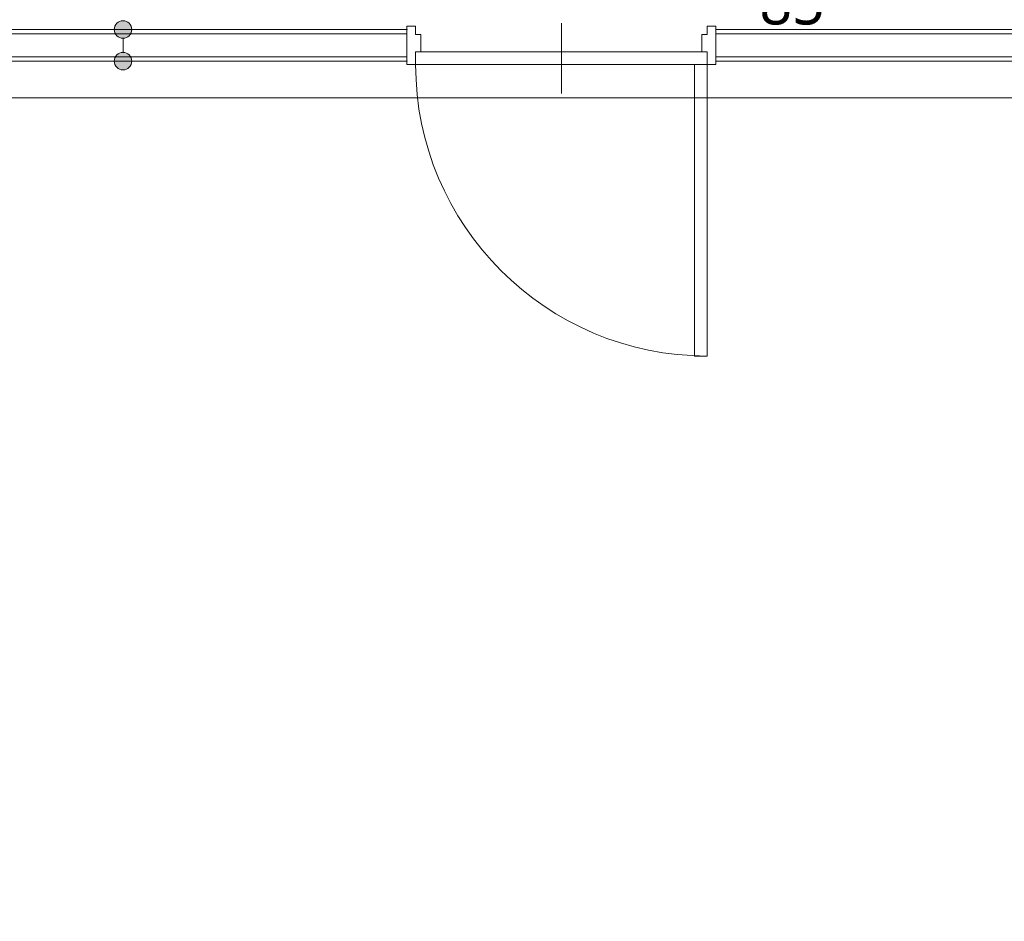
# Model space of a CAD drawing. Header units: millimetres. Extents: x 0 to 841, y 0 to 1188.
# Tile 74 of 98: x 595 to 651, y 990 to 1041. Entities that reach past the tile are written whole.
import ezdxf
from ezdxf.xclip import XClip

# ---------------------------------------------------------------- set-up
doc = ezdxf.new("R2010")
doc.units = ezdxf.units.MM
doc.header["$MEASUREMENT"] = 0
doc.header["$XCLIPFRAME"] = 0
doc.linetypes.add('Wipeout_Contour', pattern=[1000, 0, -1000])
for name, color, linetype, lineweight in [('Archicadドア_ペン_番号__23', 7, 'Continuous', 15), ('壁-間仕切り_ペン_番号__141', 7, 'Continuous', 15), ('室名.★_ペン_番号__46', 7, 'Continuous', 13), ('寸法_ペン_番号__45', 7, 'Continuous', 13), ('寸法_ペン_番号__46', 7, 'Continuous', 13)]:
    doc.layers.add(name, color=color, linetype=linetype, lineweight=lineweight)
for name, color, linetype, lineweight, true_color in [('Archicadドア_ペン_番号__63', 251, 'Continuous', 5, 0x6a6a6a), ('壁-間仕切り_ペン_番号__161', 251, 'Continuous', 5, 0x6a6a6a), ('寸法_ペン_番号__85', 251, 'Continuous', 5, 0x6a6a6a), ('断面図_ペン_番号__85', 251, 'Continuous', 5, 0x6a6a6a)]:
    doc.layers.add(name, color=color, linetype=linetype, lineweight=lineweight, true_color=true_color)
for name, color, linetype in [('壁-間仕切り', 7, 'Continuous'), ('寸法', 7, 'Continuous'), ('床', 7, 'Continuous')]:
    doc.layers.add(name, color=color, linetype=linetype)
doc.styles.add('GENERATED_STYLE_1', font='meiryo.ttc')

# ---------------------------------------------------------------- blocks, each defined once
blk = doc.blocks.new('図面_6_6', base_point=(598.263, 1001.922))
at = {"color": 254, "linetype": 'Wipeout_Contour', "lineweight": 0, "ltscale": 22881.22973}
blk.add_wipeout([(488.263, 926.959), (582.263, 926.959), (724.263, 926.959), (724.263, 969.859), (709.263, 969.859), (709.263, 976.959), (724.263, 976.959), (724.263, 1021.959), (686.663, 1021.959), (686.663, 1062.859), (655.963, 1062.859), (655.963, 1094.959), (636.763, 1094.959), (636.763, 1078.959), (614.963, 1078.959), (614.963, 1061.059), (582.263, 1061.059), (582.263, 991.959), (488.263, 991.959)], dxfattribs=at).dxf.layer = '床'
at = {"layer": 'Archicadドア_ペン_番号__23', "color": 7, "linetype": 'Continuous', "lineweight": 15}
for p, q in [((617.763, 1040.579), (617.763, 1041.059)), ((634.363, 1040.579), (634.363, 1041.059)), ((618.063, 1040.579), (617.763, 1040.579)), ((618.063, 1039.579), (618.063, 1040.579)), ((634.063, 1039.579), (634.063, 1040.579)), ((634.063, 1040.579), (634.363, 1040.579)), ((617.763, 1038.859), (617.763, 1039.579)), ((617.763, 1039.579), (618.063, 1039.579)), ((617.763, 1039.579), (634.363, 1039.579)), ((617.763, 1038.859), (617.763, 1039.579)), ((634.363, 1039.579), (634.063, 1039.579)), ((634.363, 1038.859), (634.363, 1039.579)), ((634.363, 1039.579), (634.363, 1038.859)), ((634.363, 1038.859), (617.763, 1038.859))]:
    blk.add_line(p, q, dxfattribs=at)
at = {"layer": 'Archicadドア_ペン_番号__63', "color": 251, "linetype": 'Continuous', "lineweight": 5, "true_color": 0x6a6a6a}
for p, q in [((626.063, 1037.219), (626.063, 1041.219)), ((633.643, 1022.259), (633.643, 1038.859)), ((633.643, 1038.859), (634.363, 1038.859)), ((634.363, 1038.859), (634.363, 1022.259)), ((634.363, 1022.259), (633.643, 1022.259))]:
    blk.add_line(p, q, dxfattribs=at)
blk.add_arc((634.363, 1038.859), 16.6, 180, 270, dxfattribs=at)
at = {"layer": '断面図_ペン_番号__85', "color": 251, "linetype": 'Continuous', "lineweight": 5, "true_color": 0x6a6a6a}
blk.add_line((585.763, 1036.959), (766.763, 1036.959), dxfattribs=at)
at = {"color": 254, "linetype": 'Wipeout_Contour', "lineweight": 0, "ltscale": 4807.74658}
blk.add_wipeout([(584.963, 1040.859), (584.963, 1040.609), (617.263, 1040.609), (617.263, 1040.859)], dxfattribs=at).dxf.layer = '壁-間仕切り'
at = {"color": 254, "linetype": 'Wipeout_Contour', "lineweight": 0, "ltscale": 4929.876158}
blk.add_wipeout([(634.863, 1040.859), (634.863, 1040.609), (684.863, 1040.609), (684.863, 1040.859)], dxfattribs=at).dxf.layer = '壁-間仕切り'
at = {"color": 254, "linetype": 'Wipeout_Contour', "lineweight": 0, "ltscale": 4802.378868}
blk.add_wipeout([(584.963, 1039.309), (584.963, 1039.059), (617.263, 1039.059), (617.263, 1039.309)], dxfattribs=at).dxf.layer = '壁-間仕切り'
at = {"color": 254, "linetype": 'Wipeout_Contour', "lineweight": 0, "ltscale": 4903.617819}
blk.add_wipeout([(634.863, 1039.309), (634.863, 1039.059), (665.563, 1039.059), (665.563, 1039.309)], dxfattribs=at).dxf.layer = '壁-間仕切り'
at = {"layer": 'Archicadドア_ペン_番号__23', "color": 7, "linetype": 'Continuous', "lineweight": 15}
for p, q in [((617.763, 1041.059), (617.263, 1041.059)), ((634.363, 1041.059), (634.863, 1041.059)), ((617.263, 1038.859), (617.763, 1038.859)), ((634.863, 1038.859), (634.363, 1038.859))]:
    blk.add_line(p, q, dxfattribs=at)
at = {"layer": '寸法_ペン_番号__46', "color": 7, "linetype": 'Continuous', "lineweight": 13, "insert": (637.342, 1041.109), "char_height": 2.5, "width": 4.14065, "attachment_point": 7, "style": 'GENERATED_STYLE_1'}
blk.add_mtext('\\A1;{\\pql;\\fMeiryo|b0|i0|c128|p0;\\W1.000000;85}', dxfattribs=at)
at = {"color": 254, "linetype": 'Wipeout_Contour', "lineweight": 0, "ltscale": 4805.062262}
blk.add_wipeout([(584.963, 1040.609), (584.963, 1039.309), (617.263, 1039.309), (617.263, 1040.609)], dxfattribs=at).dxf.layer = '壁-間仕切り'
at = {"color": 254, "linetype": 'Wipeout_Contour', "lineweight": 0, "ltscale": 4906.515313}
blk.add_wipeout([(634.863, 1040.609), (634.863, 1039.309), (665.813, 1039.309), (665.813, 1040.609)], dxfattribs=at).dxf.layer = '壁-間仕切り'
at = {"layer": '寸法', "linetype": 'Continuous', "lineweight": 0, "true_color": 0x000000}
for points in [[(600.597, 1040.859), (600.635, 1040.667), (600.744, 1040.505), (600.906, 1040.397), (601.097, 1040.359), (601.288, 1040.397), (601.451, 1040.505), (601.559, 1040.667), (601.597, 1040.859), (601.559, 1041.05), (601.451, 1041.212), (601.288, 1041.321), (601.097, 1041.359), (600.906, 1041.321), (600.744, 1041.212), (600.635, 1041.05)], [(600.597, 1039.059), (600.635, 1038.867), (600.744, 1038.705), (600.906, 1038.597), (601.097, 1038.559), (601.288, 1038.597), (601.451, 1038.705), (601.559, 1038.867), (601.597, 1039.059), (601.559, 1039.25), (601.451, 1039.412), (601.288, 1039.521), (601.097, 1039.559), (600.906, 1039.521), (600.744, 1039.412), (600.635, 1039.25)]]:
    blk.add_hatch(color=18, dxfattribs=at).paths.add_polyline_path(points)
at = {"layer": 'Archicadドア_ペン_番号__23', "color": 7, "linetype": 'Continuous', "lineweight": 15}
for p, q in [((617.263, 1041.059), (617.263, 1040.559)), ((634.863, 1041.059), (634.863, 1040.559)), ((617.263, 1039.359), (617.263, 1038.859)), ((634.863, 1039.359), (634.863, 1038.859))]:
    blk.add_line(p, q, dxfattribs=at)
for p in [(617.263, 1040.859), (634.863, 1040.859), (617.263, 1039.059), (634.863, 1039.059)]:
    blk.add_point(p, dxfattribs=at)
at = {"layer": '壁-間仕切り_ペン_番号__141', "color": 7, "linetype": 'Continuous', "lineweight": 15}
for p, q in [((617.263, 1040.609), (617.263, 1040.859)), ((634.863, 1040.609), (634.863, 1040.859)), ((617.263, 1039.309), (617.263, 1040.609)), ((634.863, 1039.309), (634.863, 1040.609)), ((617.263, 1039.059), (617.263, 1039.309)), ((634.863, 1039.059), (634.863, 1039.309))]:
    blk.add_line(p, q, dxfattribs=at)
at = {"layer": '壁-間仕切り_ペン_番号__141', "color": 7, "linetype": 'Continuous', "lineweight": 15, "flags": 128}
for points in [[(617.263, 1040.859), (584.963, 1040.859)], [(684.863, 1040.859), (634.863, 1040.859)], [(584.963, 1039.059), (617.263, 1039.059)], [(634.863, 1039.059), (665.563, 1039.059)]]:
    blk.add_lwpolyline(points, dxfattribs=at)
at = {"layer": '壁-間仕切り_ペン_番号__161', "color": 251, "linetype": 'Continuous', "lineweight": 5, "true_color": 0x6a6a6a}
for p, q in [((617.263, 1040.609), (584.963, 1040.609)), ((665.813, 1040.609), (634.863, 1040.609)), ((584.963, 1039.309), (617.263, 1039.309)), ((634.863, 1039.309), (665.813, 1039.309))]:
    blk.add_line(p, q, dxfattribs=at)
at = {"layer": '寸法_ペン_番号__45', "color": 7, "linetype": 'Continuous', "lineweight": 13}
for centre in [(601.097, 1040.859), (601.097, 1039.059)]:
    blk.add_circle(centre, 0.5, dxfattribs=at)
at = {"layer": '寸法_ペン_番号__85', "color": 251, "linetype": 'Continuous', "lineweight": 5, "true_color": 0x6a6a6a}
blk.add_line((601.097, 1040.359), (601.097, 1039.559), dxfattribs=at)
at = {"layer": '室名.★_ペン_番号__46', "color": 7, "linetype": 'Continuous', "lineweight": 13, "insert": (599.83, 1051.254), "char_height": 3, "attachment_point": 2, "style": 'GENERATED_STYLE_1'}
blk.add_mtext('\\A1;{\\pqc;\\pt0,920;\\fMeiryo|b0|i0|c128|p0;\\W1.000000;廊下\\fMeiryo|b0|i0|c128|p0;\\W1.000000;\\A1{\\H.66x;\\S^  ;}\\fMeiryo|b0|i0|c128|p0;\\W1.000000;\\fMeiryo|b0|i0|c128|p0;\\W1.000000;\\A1{\\H.66x;\\S^  ;}\\fMeiryo|b0|i0|c128|p0;\\W1.000000;\\fMeiryo|b0|i0|c128|p0;\\W1.000000;\\fMeiryo|b0|i0|c128|p0;\\W1.000000;\\fMeiryo|b0|i0|c128|p0;\\W1.000000;\\fMeiryo|b0|i0|c128|p0;\\W1.000000;\\fMeiryo|b0|i0|c128|p0;\\W1.000000;\\fMeiryo|b0|i0|c128|p0;\\W1.000000;\\A1{\\H.66x;\\S^  ;}\\fMeiryo|b0|i0|c128|p0;\\W1.000000;\\fMeiryo|b0|i0|c128|p0;\\W1.000000;\\A1{\\H.66x;\\S^  ;}\\fMeiryo|b0|i0|c128|p0;\\W1.000000;\\fMeiryo|b0|i0|c128|p0;\\W1.000000;\\fMeiryo|b0|i0|c128|p0;\\W1.000000;\\fMeiryo|b0|i0|c128|p0;\\W1.000000;\\fMeiryo|b0|i0|c128|p0;\\W1.000000;\\fMeiryo|b0|i0|c128|p0;\\W1.000000;\\fMeiryo|b0|i0|c128|p0;\\W1.000000;\\A1{\\H.66x;\\S^  ;}\\fMeiryo|b0|i0|c128|p0;\\W1.000000;\\fMeiryo|b0|i0|c128|p0;\\W1.000000;\\A1{\\H.66x;\\S^  ;}\\fMeiryo|b0|i0|c128|p0;\\W1.000000;\\fMeiryo|b0|i0|c128|p0;\\W1.000000;\\fMeiryo|b0|i0|c128|p0;\\W1.000000;\\fMeiryo|b0|i0|c128|p0;\\W1.000000;\\fMeiryo|b0|i0|c128|p0;\\W1.000000;\\fMeiryo|b0|i0|c128|p0;\\W1.000000;\\fMeiryo|b0|i0|c128|p0;\\W1.000000;\\A1{\\H.66x;\\S^  ;}\\fMeiryo|b0|i0|c128|p0;\\W1.000000;\\fMeiryo|b0|i0|c128|p0;\\W1.000000;\\A1{\\H.66x;\\S^  ;}\\fMeiryo|b0|i0|c128|p0;\\W1.000000;\\fMeiryo|b0|i0|c128|p0;\\W1.000000;\\fMeiryo|b0|i0|c128|p0;\\W1.000000;\\fMeiryo|b0|i0|c128|p0;\\W1.000000;\\fMeiryo|b0|i0|c128|p0;\\W1.000000;\\fMeiryo|b0|i0|c128|p0;\\W1.000000;\\fMeiryo|b0|i0|c128|p0;\\W1.000000;\\A1{\\H.66x;\\S^  ;}\\fMeiryo|b0|i0|c128|p0;\\W1.000000;\\fMeiryo|b0|i0|c128|p0;\\W1.000000;\\A1{\\H.66x;\\S^  ;}\\fMeiryo|b0|i0|c128|p0;\\W1.000000;\\fMeiryo|b0|i0|c128|p0;\\W1.000000;\\fMeiryo|b0|i0|c128|p0;\\W1.000000;\\fMeiryo|b0|i0|c128|p0;\\W1.000000;\\fMeiryo|b0|i0|c128|p0;\\W1.000000;\\fMeiryo|b0|i0|c128|p0;\\W1.000000;\\fMeiryo|b0|i0|c128|p0;\\W1.000000;\\fMeiryo|b0|i0|c128|p0;\\W1.000000;}', dxfattribs=at)

msp = doc.modelspace()

# ---------------------------------------------------------------- block references
at = {"color": 7, "linetype": 'Continuous', "lineweight": 5}
ref = msp.add_blockref('図面_6_6', (598.263, 1001.922), dxfattribs=at)
XClip(ref).set_block_clipping_path([(424.0552611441, 854.4891387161), (772.4698611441, 1149.3547809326)])

doc.saveas('drawing.dxf')
